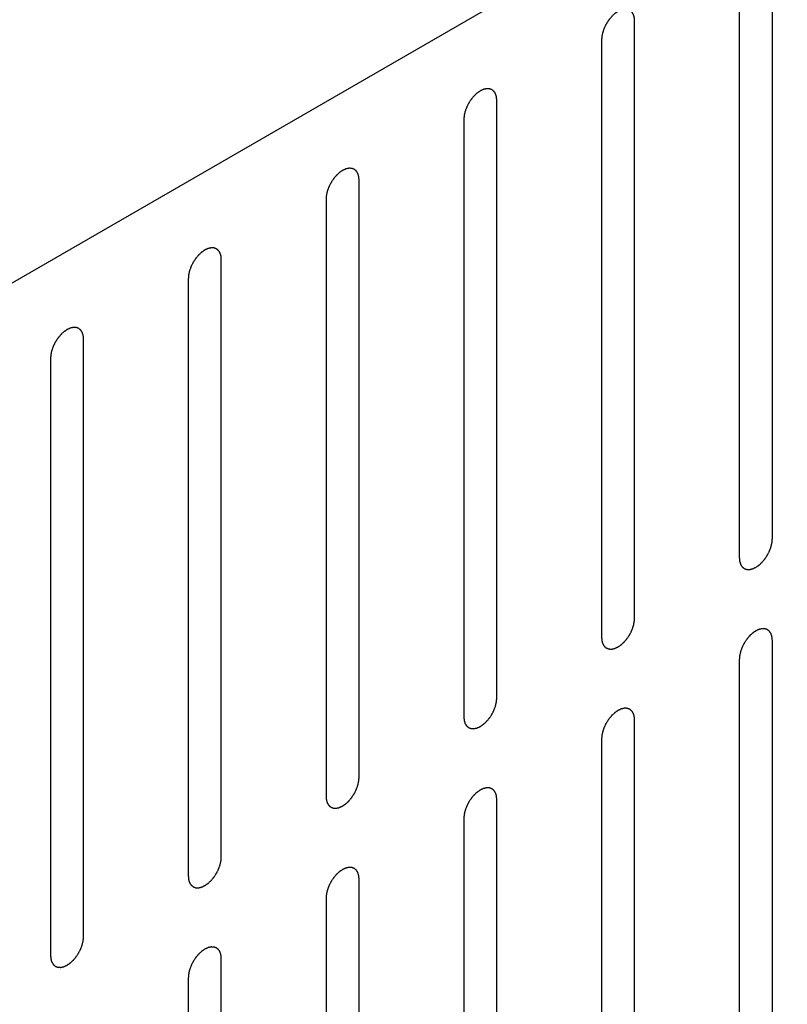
# Model space of a CAD drawing. Header units: inches. Extents: x 3 to 177, y 3 to 114.
# Tile 85 of 95: x 152.828 to 153.651, y 96.955 to 98.009. Entities that reach past the tile are written whole.
import ezdxf

# ---------------------------------------------------------------- set-up
doc = ezdxf.new("R2010")
doc.units = ezdxf.units.IN
doc.header["$LTSCALE"] = 9.973333
doc.header["$MEASUREMENT"] = 0
doc.layers.get('0').update_dxf_attribs({"linetype": 'CONTINUOUS'})
doc.layers.add('08_ALL_COSMETICS', color=7, linetype='CONTINUOUS')

msp = doc.modelspace()

# ---------------------------------------------------------------- linework, layer by layer
at = {"color": 7, "linetype": 'Continuous'}
msp.add_line((154.8668, 98.9088), (149.0614, 95.5571), dxfattribs=at)
at = {"layer": '08_ALL_COSMETICS', "color": 7, "linetype": 'Continuous'}
for p, q in [((153.6345, 97.4535), (153.6345, 98.0931)), ((153.5991, 98.0727), (153.5991, 97.4331)), ((153.4869, 97.3684), (153.4869, 98.0079)), ((153.4516, 97.9875), (153.4516, 97.3479)), ((153.3394, 97.2832), (153.3394, 97.9228)), ((153.304, 97.9023), (153.304, 97.2628)), ((153.1918, 97.198), (153.1918, 97.8376)), ((153.1565, 97.8172), (153.1565, 97.1776)), ((153.0443, 97.1128), (153.0443, 97.7524)), ((153.0089, 97.732), (153.0089, 97.0924)), ((152.8967, 97.0276), (152.8967, 97.6672)), ((152.8614, 97.6468), (152.8614, 97.0072)), ((153.6345, 96.7051), (153.6345, 97.3447)), ((153.5991, 97.3243), (153.5991, 96.6847)), ((153.4869, 96.6199), (153.4869, 97.2595)), ((153.4516, 97.2391), (153.4516, 96.5995)), ((153.3394, 96.5347), (153.3394, 97.1743)), ((153.304, 97.1539), (153.304, 96.5143)), ((153.1918, 96.4495), (153.1918, 97.0891)), ((153.1565, 97.0687), (153.1565, 96.4291)), ((153.0443, 96.3643), (153.0443, 97.0039)), ((153.0089, 96.9835), (153.0089, 96.3439))]:
    msp.add_line(p, q, dxfattribs=at)
for points in [[(153.4869, 98.0079), (153.4869, 98.0083), (153.4869, 98.0089), (153.4868, 98.0098), (153.4867, 98.0106), (153.4867, 98.0112), (153.4866, 98.0115), (153.4866, 98.0117), (153.4865, 98.0119), (153.4865, 98.0122), (153.4863, 98.0127), (153.4861, 98.0133), (153.4859, 98.014), (153.4858, 98.0145), (153.4857, 98.0148), (153.4856, 98.015), (153.4855, 98.0151), (153.4854, 98.0153), (153.4851, 98.0157), (153.4848, 98.0162), (153.4845, 98.0168), (153.4842, 98.0172), (153.4841, 98.0174), (153.484, 98.0176), (153.4838, 98.0177), (153.4837, 98.0178), (153.4833, 98.0181), (153.4829, 98.0185), (153.4824, 98.0188), (153.4821, 98.0191), (153.4819, 98.0193), (153.4818, 98.0194), (153.4816, 98.0194), (153.4814, 98.0195), (153.4811, 98.0196), (153.4808, 98.0198), (153.4803, 98.0199), (153.4799, 98.0201), (153.4795, 98.0202), (153.4793, 98.0203), (153.4791, 98.0204), (153.4789, 98.0204), (153.4787, 98.0204), (153.4782, 98.0204), (153.4776, 98.0204), (153.4769, 98.0205), (153.4765, 98.0205), (153.4762, 98.0205), (153.4761, 98.0205), (153.4759, 98.0205), (153.4756, 98.0204), (153.4751, 98.0203), (153.4744, 98.0201), (153.4737, 98.02), (153.4732, 98.0199), (153.473, 98.0198), (153.4728, 98.0198), (153.4725, 98.0197), (153.4722, 98.0195), (153.4717, 98.0193), (153.471, 98.019), (153.4703, 98.0186), (153.4698, 98.0184), (153.4695, 98.0183), (153.4693, 98.0182), (153.4691, 98.018), (153.4688, 98.0178), (153.4683, 98.0175), (153.4675, 98.017), (153.4668, 98.0165), (153.4663, 98.0161), (153.466, 98.0159), (153.4658, 98.0158), (153.4656, 98.0156), (153.4653, 98.0153), (153.4649, 98.0149), (153.4642, 98.0143), (153.4635, 98.0136), (153.463, 98.0132), (153.4627, 98.0129), (153.4625, 98.0127), (153.4623, 98.0125), (153.4621, 98.0122), (153.4616, 98.0117), (153.461, 98.0109), (153.4604, 98.0102), (153.4599, 98.0096), (153.4597, 98.0093), (153.4595, 98.0091), (153.4593, 98.0088), (153.4591, 98.0085), (153.4587, 98.0079), (153.4581, 98.007), (153.4576, 98.0062), (153.4572, 98.0056), (153.4569, 98.0052), (153.4568, 98.005), (153.4566, 98.0047), (153.4564, 98.0043), (153.4561, 98.0037), (153.4557, 98.0028), (153.4552, 98.0019), (153.4549, 98.0012), (153.4547, 98.0009), (153.4546, 98.0006), (153.4545, 98.0003), (153.4543, 98), (153.4541, 97.9993), (153.4538, 97.9984), (153.4534, 97.9975), (153.4532, 97.9968), (153.453, 97.9964), (153.4529, 97.9962), (153.4529, 97.9959), (153.4528, 97.9955), (153.4527, 97.9949), (153.4524, 97.994), (153.4522, 97.9931), (153.4521, 97.9924), (153.452, 97.992), (153.4519, 97.9918), (153.4519, 97.9915), (153.4519, 97.9912), (153.4518, 97.9905), (153.4518, 97.9897), (153.4517, 97.9886), (153.4516, 97.9879), (153.4516, 97.9875)], [(153.3394, 97.9228), (153.3394, 97.9231), (153.3393, 97.9237), (153.3392, 97.9246), (153.3392, 97.9254), (153.3391, 97.926), (153.3391, 97.9263), (153.3391, 97.9265), (153.339, 97.9267), (153.3389, 97.927), (153.3388, 97.9275), (153.3386, 97.9282), (153.3383, 97.9288), (153.3382, 97.9293), (153.3381, 97.9296), (153.3381, 97.9298), (153.338, 97.9299), (153.3378, 97.9301), (153.3376, 97.9305), (153.3373, 97.9311), (153.3369, 97.9316), (153.3367, 97.932), (153.3365, 97.9322), (153.3365, 97.9324), (153.3363, 97.9325), (153.3361, 97.9326), (153.3358, 97.9329), (153.3353, 97.9333), (153.3349, 97.9337), (153.3345, 97.9339), (153.3344, 97.9341), (153.3342, 97.9342), (153.334, 97.9343), (153.3338, 97.9344), (153.3335, 97.9345), (153.3332, 97.9346), (153.3328, 97.9347), (153.3323, 97.9349), (153.3319, 97.9351), (153.3317, 97.9351), (153.3316, 97.9352), (153.3314, 97.9352), (153.3311, 97.9352), (153.3307, 97.9352), (153.33, 97.9353), (153.3294, 97.9353), (153.329, 97.9353), (153.3287, 97.9353), (153.3285, 97.9353), (153.3283, 97.9353), (153.328, 97.9352), (153.3275, 97.9351), (153.3269, 97.935), (153.3262, 97.9348), (153.3257, 97.9347), (153.3254, 97.9346), (153.3252, 97.9346), (153.325, 97.9345), (153.3247, 97.9343), (153.3242, 97.9341), (153.3235, 97.9338), (153.3227, 97.9334), (153.3222, 97.9332), (153.3219, 97.9331), (153.3217, 97.933), (153.3215, 97.9328), (153.3212, 97.9326), (153.3207, 97.9323), (153.32, 97.9318), (153.3193, 97.9313), (153.3188, 97.9309), (153.3185, 97.9307), (153.3183, 97.9306), (153.3181, 97.9304), (153.3178, 97.9302), (153.3173, 97.9297), (153.3166, 97.9291), (153.3159, 97.9284), (153.3155, 97.928), (153.3152, 97.9277), (153.315, 97.9275), (153.3148, 97.9273), (153.3145, 97.927), (153.3141, 97.9265), (153.3135, 97.9257), (153.3128, 97.925), (153.3124, 97.9244), (153.3121, 97.9241), (153.3119, 97.9239), (153.3118, 97.9236), (153.3115, 97.9233), (153.3111, 97.9227), (153.3106, 97.9218), (153.31, 97.921), (153.3096, 97.9204), (153.3094, 97.92), (153.3092, 97.9198), (153.3091, 97.9195), (153.3089, 97.9191), (153.3086, 97.9185), (153.3081, 97.9176), (153.3077, 97.9167), (153.3073, 97.9161), (153.3072, 97.9157), (153.307, 97.9154), (153.3069, 97.9151), (153.3068, 97.9148), (153.3066, 97.9141), (153.3062, 97.9132), (153.3059, 97.9123), (153.3056, 97.9116), (153.3055, 97.9113), (153.3054, 97.911), (153.3053, 97.9107), (153.3052, 97.9103), (153.3051, 97.9097), (153.3049, 97.9088), (153.3047, 97.9079), (153.3045, 97.9072), (153.3045, 97.9069), (153.3044, 97.9066), (153.3044, 97.9063), (153.3043, 97.906), (153.3043, 97.9053), (153.3042, 97.9045), (153.3041, 97.9034), (153.3041, 97.9027), (153.304, 97.9023)], [(153.1918, 97.8376), (153.1918, 97.8379), (153.1918, 97.8385), (153.1917, 97.8395), (153.1916, 97.8402), (153.1916, 97.8408), (153.1915, 97.8411), (153.1915, 97.8414), (153.1914, 97.8415), (153.1914, 97.8418), (153.1912, 97.8423), (153.191, 97.843), (153.1908, 97.8436), (153.1907, 97.8441), (153.1906, 97.8444), (153.1905, 97.8446), (153.1904, 97.8447), (153.1903, 97.845), (153.19, 97.8453), (153.1897, 97.8459), (153.1894, 97.8464), (153.1891, 97.8468), (153.189, 97.847), (153.1889, 97.8472), (153.1887, 97.8473), (153.1886, 97.8474), (153.1882, 97.8477), (153.1878, 97.8481), (153.1873, 97.8485), (153.187, 97.8487), (153.1868, 97.8489), (153.1867, 97.849), (153.1865, 97.8491), (153.1863, 97.8492), (153.186, 97.8493), (153.1857, 97.8494), (153.1852, 97.8496), (153.1848, 97.8497), (153.1844, 97.8499), (153.1842, 97.8499), (153.184, 97.85), (153.1838, 97.85), (153.1836, 97.85), (153.1831, 97.85), (153.1825, 97.8501), (153.1818, 97.8501), (153.1814, 97.8501), (153.1811, 97.8501), (153.181, 97.8501), (153.1808, 97.8501), (153.1805, 97.85), (153.18, 97.8499), (153.1793, 97.8498), (153.1786, 97.8496), (153.1781, 97.8495), (153.1779, 97.8494), (153.1777, 97.8494), (153.1774, 97.8493), (153.1772, 97.8492), (153.1766, 97.8489), (153.1759, 97.8486), (153.1752, 97.8482), (153.1747, 97.848), (153.1744, 97.8479), (153.1742, 97.8478), (153.174, 97.8476), (153.1737, 97.8474), (153.1732, 97.8471), (153.1724, 97.8466), (153.1717, 97.8461), (153.1712, 97.8458), (153.1709, 97.8456), (153.1707, 97.8454), (153.1705, 97.8452), (153.1703, 97.845), (153.1698, 97.8445), (153.1691, 97.8439), (153.1684, 97.8432), (153.1679, 97.8428), (153.1676, 97.8425), (153.1674, 97.8424), (153.1672, 97.8421), (153.167, 97.8418), (153.1665, 97.8413), (153.1659, 97.8405), (153.1653, 97.8398), (153.1648, 97.8393), (153.1646, 97.8389), (153.1644, 97.8387), (153.1642, 97.8385), (153.164, 97.8381), (153.1636, 97.8375), (153.163, 97.8367), (153.1625, 97.8358), (153.1621, 97.8352), (153.1618, 97.8348), (153.1617, 97.8346), (153.1615, 97.8343), (153.1613, 97.834), (153.161, 97.8333), (153.1606, 97.8324), (153.1601, 97.8315), (153.1598, 97.8309), (153.1596, 97.8305), (153.1595, 97.8302), (153.1594, 97.83), (153.1592, 97.8296), (153.159, 97.8289), (153.1587, 97.828), (153.1583, 97.8271), (153.1581, 97.8264), (153.158, 97.8261), (153.1578, 97.8258), (153.1578, 97.8255), (153.1577, 97.8251), (153.1576, 97.8245), (153.1573, 97.8236), (153.1571, 97.8227), (153.157, 97.822), (153.1569, 97.8217), (153.1568, 97.8214), (153.1568, 97.8211), (153.1568, 97.8208), (153.1567, 97.8202), (153.1567, 97.8193), (153.1566, 97.8182), (153.1565, 97.8175), (153.1565, 97.8172)], [(153.0443, 97.7524), (153.0443, 97.7527), (153.0442, 97.7533), (153.0441, 97.7543), (153.0441, 97.7551), (153.044, 97.7556), (153.044, 97.7559), (153.044, 97.7562), (153.0439, 97.7564), (153.0438, 97.7566), (153.0437, 97.7571), (153.0435, 97.7578), (153.0433, 97.7584), (153.0431, 97.7589), (153.043, 97.7592), (153.043, 97.7594), (153.0429, 97.7596), (153.0427, 97.7598), (153.0425, 97.7601), (153.0422, 97.7607), (153.0418, 97.7612), (153.0416, 97.7616), (153.0414, 97.7618), (153.0414, 97.762), (153.0412, 97.7621), (153.041, 97.7622), (153.0407, 97.7625), (153.0402, 97.7629), (153.0398, 97.7633), (153.0394, 97.7636), (153.0393, 97.7637), (153.0391, 97.7638), (153.0389, 97.7639), (153.0387, 97.764), (153.0385, 97.7641), (153.0381, 97.7642), (153.0377, 97.7644), (153.0372, 97.7645), (153.0368, 97.7647), (153.0366, 97.7648), (153.0365, 97.7648), (153.0363, 97.7648), (153.036, 97.7648), (153.0356, 97.7649), (153.0349, 97.7649), (153.0343, 97.7649), (153.0339, 97.7649), (153.0336, 97.7649), (153.0334, 97.765), (153.0332, 97.7649), (153.0329, 97.7648), (153.0324, 97.7647), (153.0318, 97.7646), (153.0311, 97.7644), (153.0306, 97.7643), (153.0303, 97.7642), (153.0301, 97.7642), (153.0299, 97.7641), (153.0296, 97.764), (153.0291, 97.7637), (153.0284, 97.7634), (153.0276, 97.7631), (153.0271, 97.7628), (153.0268, 97.7627), (153.0266, 97.7626), (153.0264, 97.7624), (153.0261, 97.7622), (153.0256, 97.7619), (153.0249, 97.7614), (153.0242, 97.7609), (153.0237, 97.7606), (153.0234, 97.7604), (153.0232, 97.7602), (153.023, 97.76), (153.0227, 97.7598), (153.0222, 97.7593), (153.0215, 97.7587), (153.0208, 97.7581), (153.0204, 97.7576), (153.0201, 97.7574), (153.0199, 97.7572), (153.0197, 97.7569), (153.0194, 97.7566), (153.019, 97.7561), (153.0184, 97.7553), (153.0177, 97.7546), (153.0173, 97.7541), (153.017, 97.7538), (153.0168, 97.7535), (153.0167, 97.7533), (153.0164, 97.7529), (153.016, 97.7523), (153.0155, 97.7515), (153.0149, 97.7506), (153.0145, 97.75), (153.0143, 97.7497), (153.0141, 97.7494), (153.014, 97.7491), (153.0138, 97.7488), (153.0135, 97.7481), (153.013, 97.7472), (153.0126, 97.7463), (153.0122, 97.7457), (153.0121, 97.7453), (153.0119, 97.7451), (153.0118, 97.7448), (153.0117, 97.7444), (153.0115, 97.7438), (153.0111, 97.7428), (153.0108, 97.7419), (153.0105, 97.7413), (153.0104, 97.7409), (153.0103, 97.7406), (153.0102, 97.7403), (153.0101, 97.74), (153.01, 97.7393), (153.0098, 97.7384), (153.0096, 97.7375), (153.0094, 97.7369), (153.0094, 97.7365), (153.0093, 97.7362), (153.0093, 97.7359), (153.0092, 97.7356), (153.0092, 97.735), (153.0091, 97.7341), (153.009, 97.733), (153.009, 97.7323), (153.0089, 97.732)], [(152.8967, 97.6672), (152.8967, 97.6675), (152.8967, 97.6681), (152.8966, 97.6691), (152.8965, 97.6699), (152.8965, 97.6704), (152.8964, 97.6707), (152.8964, 97.671), (152.8963, 97.6712), (152.8963, 97.6714), (152.8961, 97.6719), (152.8959, 97.6726), (152.8957, 97.6733), (152.8956, 97.6737), (152.8955, 97.674), (152.8954, 97.6742), (152.8953, 97.6744), (152.8952, 97.6746), (152.8949, 97.675), (152.8946, 97.6755), (152.8943, 97.676), (152.894, 97.6764), (152.8939, 97.6766), (152.8938, 97.6768), (152.8937, 97.6769), (152.8935, 97.6771), (152.8931, 97.6773), (152.8927, 97.6777), (152.8922, 97.6781), (152.8919, 97.6784), (152.8917, 97.6785), (152.8916, 97.6787), (152.8914, 97.6787), (152.8912, 97.6788), (152.8909, 97.6789), (152.8906, 97.679), (152.8901, 97.6792), (152.8897, 97.6793), (152.8893, 97.6795), (152.8891, 97.6796), (152.8889, 97.6796), (152.8887, 97.6796), (152.8885, 97.6797), (152.888, 97.6797), (152.8874, 97.6797), (152.8867, 97.6797), (152.8863, 97.6797), (152.8861, 97.6797), (152.8859, 97.6798), (152.8857, 97.6797), (152.8854, 97.6797), (152.8849, 97.6795), (152.8842, 97.6794), (152.8835, 97.6792), (152.883, 97.6791), (152.8828, 97.6791), (152.8826, 97.679), (152.8823, 97.6789), (152.8821, 97.6788), (152.8815, 97.6785), (152.8808, 97.6782), (152.8801, 97.6779), (152.8796, 97.6776), (152.8793, 97.6775), (152.8791, 97.6774), (152.8789, 97.6773), (152.8786, 97.6771), (152.8781, 97.6767), (152.8774, 97.6762), (152.8766, 97.6757), (152.8761, 97.6754), (152.8759, 97.6752), (152.8756, 97.675), (152.8754, 97.6748), (152.8752, 97.6746), (152.8747, 97.6741), (152.874, 97.6735), (152.8733, 97.6729), (152.8728, 97.6724), (152.8725, 97.6722), (152.8723, 97.672), (152.8721, 97.6717), (152.8719, 97.6714), (152.8714, 97.6709), (152.8708, 97.6702), (152.8702, 97.6694), (152.8697, 97.6689), (152.8695, 97.6686), (152.8693, 97.6684), (152.8691, 97.6681), (152.8689, 97.6677), (152.8685, 97.6671), (152.8679, 97.6663), (152.8674, 97.6654), (152.867, 97.6648), (152.8667, 97.6645), (152.8666, 97.6642), (152.8664, 97.6639), (152.8662, 97.6636), (152.8659, 97.6629), (152.8655, 97.662), (152.865, 97.6611), (152.8647, 97.6605), (152.8645, 97.6601), (152.8644, 97.6599), (152.8643, 97.6596), (152.8641, 97.6592), (152.8639, 97.6586), (152.8636, 97.6576), (152.8632, 97.6567), (152.863, 97.6561), (152.8629, 97.6557), (152.8627, 97.6554), (152.8627, 97.6551), (152.8626, 97.6548), (152.8625, 97.6541), (152.8622, 97.6532), (152.862, 97.6523), (152.8619, 97.6517), (152.8618, 97.6513), (152.8617, 97.651), (152.8617, 97.6508), (152.8617, 97.6504), (152.8616, 97.6498), (152.8616, 97.6489), (152.8615, 97.6478), (152.8614, 97.6471), (152.8614, 97.6468)], [(153.5991, 97.4331), (153.5992, 97.4328), (153.5992, 97.4322), (153.5993, 97.4312), (153.5994, 97.4305), (153.5994, 97.4299), (153.5995, 97.4296), (153.5995, 97.4293), (153.5995, 97.4292), (153.5996, 97.4289), (153.5998, 97.4284), (153.6, 97.4277), (153.6002, 97.4271), (153.6003, 97.4266), (153.6004, 97.4263), (153.6005, 97.4261), (153.6006, 97.426), (153.6007, 97.4257), (153.6009, 97.4254), (153.6013, 97.4248), (153.6016, 97.4243), (153.6019, 97.4239), (153.602, 97.4237), (153.6021, 97.4235), (153.6022, 97.4234), (153.6024, 97.4233), (153.6027, 97.423), (153.6032, 97.4226), (153.6037, 97.4222), (153.604, 97.422), (153.6042, 97.4218), (153.6043, 97.4217), (153.6045, 97.4216), (153.6047, 97.4215), (153.605, 97.4214), (153.6053, 97.4213), (153.6058, 97.4211), (153.6062, 97.421), (153.6066, 97.4208), (153.6068, 97.4208), (153.607, 97.4207), (153.6072, 97.4207), (153.6074, 97.4207), (153.6079, 97.4207), (153.6085, 97.4206), (153.6091, 97.4206), (153.6096, 97.4206), (153.6098, 97.4206), (153.61, 97.4206), (153.6102, 97.4206), (153.6105, 97.4207), (153.611, 97.4208), (153.6117, 97.4209), (153.6124, 97.4211), (153.6128, 97.4212), (153.6131, 97.4213), (153.6133, 97.4213), (153.6135, 97.4214), (153.6138, 97.4215), (153.6143, 97.4218), (153.6151, 97.4221), (153.6158, 97.4225), (153.6163, 97.4227), (153.6166, 97.4228), (153.6168, 97.4229), (153.617, 97.4231), (153.6173, 97.4233), (153.6178, 97.4236), (153.6185, 97.4241), (153.6192, 97.4246), (153.6197, 97.4249), (153.62, 97.4251), (153.6202, 97.4253), (153.6205, 97.4255), (153.6207, 97.4257), (153.6212, 97.4262), (153.6219, 97.4268), (153.6226, 97.4275), (153.6231, 97.4279), (153.6233, 97.4282), (153.6236, 97.4283), (153.6237, 97.4286), (153.624, 97.4289), (153.6244, 97.4294), (153.6251, 97.4302), (153.6257, 97.4309), (153.6262, 97.4314), (153.6264, 97.4318), (153.6266, 97.432), (153.6268, 97.4322), (153.627, 97.4326), (153.6274, 97.4332), (153.628, 97.434), (153.6285, 97.4349), (153.6289, 97.4355), (153.6291, 97.4359), (153.6293, 97.4361), (153.6294, 97.4364), (153.6296, 97.4367), (153.63, 97.4374), (153.6304, 97.4383), (153.6309, 97.4392), (153.6312, 97.4398), (153.6314, 97.4402), (153.6315, 97.4405), (153.6316, 97.4407), (153.6317, 97.4411), (153.632, 97.4418), (153.6323, 97.4427), (153.6327, 97.4436), (153.6329, 97.4443), (153.633, 97.4446), (153.6331, 97.4449), (153.6332, 97.4452), (153.6333, 97.4456), (153.6334, 97.4462), (153.6336, 97.4471), (153.6338, 97.448), (153.634, 97.4487), (153.6341, 97.449), (153.6342, 97.4493), (153.6342, 97.4496), (153.6342, 97.4499), (153.6342, 97.4505), (153.6343, 97.4514), (153.6344, 97.4525), (153.6345, 97.4532), (153.6345, 97.4535)], [(153.4516, 97.3479), (153.4516, 97.3476), (153.4517, 97.347), (153.4518, 97.3461), (153.4518, 97.3453), (153.4519, 97.3447), (153.4519, 97.3444), (153.4519, 97.3442), (153.452, 97.344), (153.4521, 97.3437), (153.4522, 97.3432), (153.4524, 97.3426), (153.4526, 97.3419), (153.4528, 97.3414), (153.4529, 97.3411), (153.4529, 97.3409), (153.453, 97.3408), (153.4532, 97.3406), (153.4534, 97.3402), (153.4537, 97.3396), (153.4541, 97.3391), (153.4543, 97.3387), (153.4544, 97.3385), (153.4545, 97.3383), (153.4547, 97.3382), (153.4549, 97.3381), (153.4552, 97.3378), (153.4557, 97.3374), (153.4561, 97.337), (153.4564, 97.3368), (153.4566, 97.3366), (153.4568, 97.3365), (153.4569, 97.3364), (153.4572, 97.3364), (153.4574, 97.3363), (153.4578, 97.3361), (153.4582, 97.336), (153.4587, 97.3358), (153.459, 97.3356), (153.4593, 97.3356), (153.4594, 97.3355), (153.4596, 97.3355), (153.4599, 97.3355), (153.4603, 97.3355), (153.461, 97.3354), (153.4616, 97.3354), (153.462, 97.3354), (153.4623, 97.3354), (153.4625, 97.3354), (153.4627, 97.3354), (153.463, 97.3355), (153.4634, 97.3356), (153.4641, 97.3357), (153.4648, 97.3359), (153.4653, 97.336), (153.4656, 97.3361), (153.4658, 97.3361), (153.466, 97.3362), (153.4663, 97.3364), (153.4668, 97.3366), (153.4675, 97.3369), (153.4682, 97.3373), (153.4688, 97.3375), (153.469, 97.3376), (153.4693, 97.3377), (153.4695, 97.3379), (153.4698, 97.3381), (153.4703, 97.3384), (153.471, 97.3389), (153.4717, 97.3394), (153.4722, 97.3398), (153.4725, 97.34), (153.4727, 97.3401), (153.4729, 97.3403), (153.4732, 97.3406), (153.4737, 97.341), (153.4743, 97.3416), (153.475, 97.3423), (153.4755, 97.3427), (153.4758, 97.343), (153.476, 97.3432), (153.4762, 97.3434), (153.4764, 97.3437), (153.4769, 97.3442), (153.4775, 97.345), (153.4782, 97.3457), (153.4786, 97.3463), (153.4789, 97.3466), (153.4791, 97.3468), (153.4792, 97.3471), (153.4794, 97.3474), (153.4798, 97.348), (153.4804, 97.3489), (153.481, 97.3497), (153.4814, 97.3503), (153.4816, 97.3507), (153.4818, 97.3509), (153.4819, 97.3512), (153.4821, 97.3516), (153.4824, 97.3522), (153.4829, 97.3531), (153.4833, 97.354), (153.4836, 97.3546), (153.4838, 97.355), (153.484, 97.3553), (153.4841, 97.3556), (153.4842, 97.3559), (153.4844, 97.3566), (153.4848, 97.3575), (153.4851, 97.3584), (153.4853, 97.3591), (153.4855, 97.3594), (153.4856, 97.3597), (153.4856, 97.36), (153.4857, 97.3604), (153.4859, 97.361), (153.4861, 97.3619), (153.4863, 97.3628), (153.4864, 97.3635), (153.4865, 97.3638), (153.4866, 97.3641), (153.4866, 97.3644), (153.4866, 97.3647), (153.4867, 97.3654), (153.4868, 97.3662), (153.4869, 97.3673), (153.4869, 97.368), (153.4869, 97.3684)], [(153.6345, 97.3447), (153.6345, 97.345), (153.6344, 97.3456), (153.6343, 97.3466), (153.6343, 97.3473), (153.6342, 97.3479), (153.6342, 97.3482), (153.6342, 97.3485), (153.6341, 97.3486), (153.634, 97.3489), (153.6339, 97.3494), (153.6337, 97.3501), (153.6334, 97.3507), (153.6333, 97.3512), (153.6332, 97.3515), (153.6332, 97.3517), (153.6331, 97.3518), (153.6329, 97.3521), (153.6327, 97.3524), (153.6323, 97.353), (153.632, 97.3535), (153.6318, 97.3539), (153.6316, 97.3541), (153.6315, 97.3543), (153.6314, 97.3544), (153.6312, 97.3545), (153.6309, 97.3548), (153.6304, 97.3552), (153.63, 97.3556), (153.6296, 97.3558), (153.6295, 97.356), (153.6293, 97.3561), (153.6291, 97.3562), (153.6289, 97.3563), (153.6286, 97.3564), (153.6283, 97.3565), (153.6279, 97.3567), (153.6274, 97.3568), (153.627, 97.357), (153.6268, 97.357), (153.6267, 97.3571), (153.6265, 97.3571), (153.6262, 97.3571), (153.6258, 97.3571), (153.6251, 97.3572), (153.6245, 97.3572), (153.6241, 97.3572), (153.6238, 97.3572), (153.6236, 97.3573), (153.6234, 97.3572), (153.6231, 97.3571), (153.6226, 97.357), (153.622, 97.3569), (153.6213, 97.3567), (153.6208, 97.3566), (153.6205, 97.3565), (153.6203, 97.3565), (153.6201, 97.3564), (153.6198, 97.3563), (153.6193, 97.356), (153.6186, 97.3557), (153.6178, 97.3553), (153.6173, 97.3551), (153.617, 97.355), (153.6168, 97.3549), (153.6166, 97.3547), (153.6163, 97.3545), (153.6158, 97.3542), (153.6151, 97.3537), (153.6144, 97.3532), (153.6139, 97.3529), (153.6136, 97.3527), (153.6134, 97.3525), (153.6132, 97.3523), (153.6129, 97.3521), (153.6124, 97.3516), (153.6117, 97.351), (153.611, 97.3503), (153.6106, 97.3499), (153.6103, 97.3496), (153.6101, 97.3495), (153.6099, 97.3492), (153.6096, 97.3489), (153.6092, 97.3484), (153.6086, 97.3476), (153.6079, 97.3469), (153.6075, 97.3464), (153.6072, 97.346), (153.607, 97.3458), (153.6069, 97.3456), (153.6066, 97.3452), (153.6062, 97.3446), (153.6057, 97.3438), (153.6051, 97.3429), (153.6047, 97.3423), (153.6045, 97.3419), (153.6043, 97.3417), (153.6042, 97.3414), (153.604, 97.3411), (153.6037, 97.3404), (153.6032, 97.3395), (153.6028, 97.3386), (153.6024, 97.338), (153.6023, 97.3376), (153.6021, 97.3373), (153.602, 97.3371), (153.6019, 97.3367), (153.6016, 97.336), (153.6013, 97.3351), (153.601, 97.3342), (153.6007, 97.3335), (153.6006, 97.3332), (153.6005, 97.3329), (153.6004, 97.3326), (153.6003, 97.3322), (153.6002, 97.3316), (153.6, 97.3307), (153.5998, 97.3298), (153.5996, 97.3291), (153.5996, 97.3288), (153.5995, 97.3285), (153.5995, 97.3282), (153.5994, 97.3279), (153.5994, 97.3273), (153.5993, 97.3264), (153.5992, 97.3253), (153.5992, 97.3246), (153.5991, 97.3243)], [(153.304, 97.2628), (153.3041, 97.2624), (153.3041, 97.2618), (153.3042, 97.2609), (153.3043, 97.2601), (153.3043, 97.2595), (153.3044, 97.2592), (153.3044, 97.259), (153.3044, 97.2588), (153.3045, 97.2585), (153.3047, 97.258), (153.3049, 97.2574), (153.3051, 97.2567), (153.3052, 97.2562), (153.3053, 97.256), (153.3054, 97.2557), (153.3055, 97.2556), (153.3056, 97.2554), (153.3058, 97.255), (153.3062, 97.2545), (153.3065, 97.2539), (153.3068, 97.2535), (153.3069, 97.2533), (153.307, 97.2532), (153.3071, 97.2531), (153.3073, 97.2529), (153.3076, 97.2526), (153.3081, 97.2522), (153.3086, 97.2519), (153.3089, 97.2516), (153.3091, 97.2514), (153.3092, 97.2513), (153.3094, 97.2513), (153.3096, 97.2512), (153.3099, 97.2511), (153.3102, 97.2509), (153.3107, 97.2508), (153.3111, 97.2506), (153.3115, 97.2505), (153.3117, 97.2504), (153.3119, 97.2503), (153.3121, 97.2503), (153.3123, 97.2503), (153.3128, 97.2503), (153.3134, 97.2503), (153.314, 97.2502), (153.3145, 97.2502), (153.3147, 97.2502), (153.3149, 97.2502), (153.3151, 97.2502), (153.3154, 97.2503), (153.3159, 97.2504), (153.3166, 97.2506), (153.3173, 97.2507), (153.3177, 97.2508), (153.318, 97.2509), (153.3182, 97.2509), (153.3184, 97.251), (153.3187, 97.2512), (153.3192, 97.2514), (153.32, 97.2517), (153.3207, 97.2521), (153.3212, 97.2523), (153.3215, 97.2525), (153.3217, 97.2525), (153.3219, 97.2527), (153.3222, 97.2529), (153.3227, 97.2532), (153.3234, 97.2537), (153.3241, 97.2542), (153.3246, 97.2546), (153.3249, 97.2548), (153.3252, 97.2549), (153.3254, 97.2551), (153.3256, 97.2554), (153.3261, 97.2558), (153.3268, 97.2564), (153.3275, 97.2571), (153.328, 97.2575), (153.3282, 97.2578), (153.3285, 97.258), (153.3286, 97.2582), (153.3289, 97.2585), (153.3293, 97.259), (153.33, 97.2598), (153.3306, 97.2605), (153.3311, 97.2611), (153.3313, 97.2614), (153.3315, 97.2616), (153.3317, 97.2619), (153.3319, 97.2622), (153.3323, 97.2628), (153.3329, 97.2637), (153.3334, 97.2645), (153.3338, 97.2651), (153.334, 97.2655), (153.3342, 97.2657), (153.3343, 97.266), (153.3345, 97.2664), (153.3349, 97.267), (153.3353, 97.2679), (153.3358, 97.2688), (153.3361, 97.2695), (153.3363, 97.2698), (153.3364, 97.2701), (153.3365, 97.2704), (153.3366, 97.2707), (153.3369, 97.2714), (153.3372, 97.2723), (153.3376, 97.2732), (153.3378, 97.2739), (153.3379, 97.2743), (153.338, 97.2745), (153.3381, 97.2748), (153.3382, 97.2752), (153.3383, 97.2758), (153.3385, 97.2767), (153.3387, 97.2776), (153.3389, 97.2783), (153.339, 97.2787), (153.3391, 97.2789), (153.3391, 97.2792), (153.3391, 97.2795), (153.3391, 97.2802), (153.3392, 97.281), (153.3393, 97.2821), (153.3394, 97.2828), (153.3394, 97.2832)], [(153.4869, 97.2595), (153.4869, 97.2598), (153.4869, 97.2604), (153.4868, 97.2614), (153.4867, 97.2622), (153.4867, 97.2627), (153.4866, 97.263), (153.4866, 97.2633), (153.4865, 97.2635), (153.4865, 97.2637), (153.4863, 97.2642), (153.4861, 97.2649), (153.4859, 97.2655), (153.4858, 97.266), (153.4857, 97.2663), (153.4856, 97.2665), (153.4855, 97.2667), (153.4854, 97.2669), (153.4851, 97.2672), (153.4848, 97.2678), (153.4845, 97.2683), (153.4842, 97.2687), (153.4841, 97.2689), (153.484, 97.2691), (153.4838, 97.2692), (153.4837, 97.2693), (153.4833, 97.2696), (153.4829, 97.27), (153.4824, 97.2704), (153.4821, 97.2707), (153.4819, 97.2708), (153.4818, 97.2709), (153.4816, 97.271), (153.4814, 97.2711), (153.4811, 97.2712), (153.4808, 97.2713), (153.4803, 97.2715), (153.4799, 97.2716), (153.4795, 97.2718), (153.4793, 97.2719), (153.4791, 97.2719), (153.4789, 97.2719), (153.4787, 97.2719), (153.4782, 97.272), (153.4776, 97.272), (153.4769, 97.272), (153.4765, 97.272), (153.4762, 97.272), (153.4761, 97.2721), (153.4759, 97.272), (153.4756, 97.2719), (153.4751, 97.2718), (153.4744, 97.2717), (153.4737, 97.2715), (153.4732, 97.2714), (153.473, 97.2713), (153.4728, 97.2713), (153.4725, 97.2712), (153.4722, 97.2711), (153.4717, 97.2708), (153.471, 97.2705), (153.4703, 97.2702), (153.4698, 97.2699), (153.4695, 97.2698), (153.4693, 97.2697), (153.4691, 97.2695), (153.4688, 97.2693), (153.4683, 97.269), (153.4675, 97.2685), (153.4668, 97.268), (153.4663, 97.2677), (153.466, 97.2675), (153.4658, 97.2673), (153.4656, 97.2671), (153.4653, 97.2669), (153.4649, 97.2664), (153.4642, 97.2658), (153.4635, 97.2652), (153.463, 97.2647), (153.4627, 97.2645), (153.4625, 97.2643), (153.4623, 97.264), (153.4621, 97.2637), (153.4616, 97.2632), (153.461, 97.2624), (153.4604, 97.2617), (153.4599, 97.2612), (153.4597, 97.2609), (153.4595, 97.2606), (153.4593, 97.2604), (153.4591, 97.26), (153.4587, 97.2594), (153.4581, 97.2586), (153.4576, 97.2577), (153.4572, 97.2571), (153.4569, 97.2568), (153.4568, 97.2565), (153.4566, 97.2562), (153.4564, 97.2559), (153.4561, 97.2552), (153.4557, 97.2543), (153.4552, 97.2534), (153.4549, 97.2528), (153.4547, 97.2524), (153.4546, 97.2522), (153.4545, 97.2519), (153.4543, 97.2515), (153.4541, 97.2509), (153.4538, 97.2499), (153.4534, 97.249), (153.4532, 97.2484), (153.453, 97.248), (153.4529, 97.2477), (153.4529, 97.2474), (153.4528, 97.2471), (153.4527, 97.2464), (153.4524, 97.2455), (153.4522, 97.2446), (153.4521, 97.244), (153.452, 97.2436), (153.4519, 97.2433), (153.4519, 97.243), (153.4519, 97.2427), (153.4518, 97.2421), (153.4518, 97.2412), (153.4517, 97.2401), (153.4516, 97.2394), (153.4516, 97.2391)], [(153.1565, 97.1776), (153.1565, 97.1773), (153.1566, 97.1766), (153.1567, 97.1757), (153.1567, 97.1749), (153.1568, 97.1743), (153.1568, 97.174), (153.1568, 97.1738), (153.1569, 97.1736), (153.157, 97.1733), (153.1571, 97.1729), (153.1573, 97.1722), (153.1575, 97.1715), (153.1577, 97.171), (153.1578, 97.1708), (153.1578, 97.1705), (153.1579, 97.1704), (153.1581, 97.1702), (153.1583, 97.1698), (153.1586, 97.1693), (153.159, 97.1687), (153.1592, 97.1684), (153.1593, 97.1681), (153.1594, 97.168), (153.1596, 97.1679), (153.1598, 97.1677), (153.1601, 97.1674), (153.1606, 97.167), (153.161, 97.1667), (153.1613, 97.1664), (153.1615, 97.1662), (153.1617, 97.1661), (153.1618, 97.1661), (153.1621, 97.166), (153.1623, 97.1659), (153.1627, 97.1658), (153.1631, 97.1656), (153.1636, 97.1654), (153.1639, 97.1653), (153.1642, 97.1652), (153.1643, 97.1651), (153.1645, 97.1651), (153.1648, 97.1651), (153.1652, 97.1651), (153.1659, 97.1651), (153.1665, 97.165), (153.1669, 97.165), (153.1672, 97.165), (153.1674, 97.165), (153.1676, 97.1651), (153.1679, 97.1651), (153.1683, 97.1652), (153.169, 97.1654), (153.1697, 97.1655), (153.1702, 97.1656), (153.1705, 97.1657), (153.1707, 97.1657), (153.1709, 97.1659), (153.1712, 97.166), (153.1717, 97.1662), (153.1724, 97.1666), (153.1731, 97.1669), (153.1737, 97.1671), (153.1739, 97.1673), (153.1742, 97.1673), (153.1744, 97.1675), (153.1747, 97.1677), (153.1752, 97.1681), (153.1759, 97.1685), (153.1766, 97.169), (153.1771, 97.1694), (153.1774, 97.1696), (153.1776, 97.1697), (153.1778, 97.1699), (153.1781, 97.1702), (153.1786, 97.1706), (153.1793, 97.1713), (153.1799, 97.1719), (153.1804, 97.1723), (153.1807, 97.1726), (153.1809, 97.1728), (153.1811, 97.173), (153.1813, 97.1733), (153.1818, 97.1738), (153.1824, 97.1746), (153.1831, 97.1754), (153.1835, 97.1759), (153.1838, 97.1762), (153.184, 97.1764), (153.1841, 97.1767), (153.1843, 97.177), (153.1847, 97.1776), (153.1853, 97.1785), (153.1859, 97.1794), (153.1863, 97.18), (153.1865, 97.1803), (153.1867, 97.1806), (153.1868, 97.1808), (153.187, 97.1812), (153.1873, 97.1818), (153.1878, 97.1827), (153.1882, 97.1836), (153.1885, 97.1843), (153.1887, 97.1846), (153.1889, 97.1849), (153.189, 97.1852), (153.1891, 97.1855), (153.1893, 97.1862), (153.1897, 97.1871), (153.19, 97.1881), (153.1903, 97.1887), (153.1904, 97.1891), (153.1905, 97.1894), (153.1905, 97.1896), (153.1906, 97.19), (153.1908, 97.1906), (153.191, 97.1915), (153.1912, 97.1925), (153.1913, 97.1931), (153.1914, 97.1935), (153.1915, 97.1937), (153.1915, 97.194), (153.1915, 97.1944), (153.1916, 97.195), (153.1917, 97.1959), (153.1918, 97.1969), (153.1918, 97.1976), (153.1918, 97.198)], [(153.3394, 97.1743), (153.3394, 97.1746), (153.3393, 97.1752), (153.3392, 97.1762), (153.3392, 97.177), (153.3391, 97.1775), (153.3391, 97.1778), (153.3391, 97.1781), (153.339, 97.1783), (153.3389, 97.1785), (153.3388, 97.179), (153.3386, 97.1797), (153.3383, 97.1804), (153.3382, 97.1808), (153.3381, 97.1811), (153.3381, 97.1813), (153.338, 97.1815), (153.3378, 97.1817), (153.3376, 97.1821), (153.3373, 97.1826), (153.3369, 97.1831), (153.3367, 97.1835), (153.3365, 97.1837), (153.3365, 97.1839), (153.3363, 97.184), (153.3361, 97.1842), (153.3358, 97.1844), (153.3353, 97.1848), (153.3349, 97.1852), (153.3345, 97.1855), (153.3344, 97.1856), (153.3342, 97.1858), (153.334, 97.1858), (153.3338, 97.1859), (153.3335, 97.186), (153.3332, 97.1861), (153.3328, 97.1863), (153.3323, 97.1864), (153.3319, 97.1866), (153.3317, 97.1867), (153.3316, 97.1867), (153.3314, 97.1867), (153.3311, 97.1868), (153.3307, 97.1868), (153.33, 97.1868), (153.3294, 97.1868), (153.329, 97.1868), (153.3287, 97.1868), (153.3285, 97.1869), (153.3283, 97.1868), (153.328, 97.1868), (153.3275, 97.1866), (153.3269, 97.1865), (153.3262, 97.1863), (153.3257, 97.1862), (153.3254, 97.1862), (153.3252, 97.1861), (153.325, 97.186), (153.3247, 97.1859), (153.3242, 97.1856), (153.3235, 97.1853), (153.3227, 97.185), (153.3222, 97.1847), (153.3219, 97.1846), (153.3217, 97.1845), (153.3215, 97.1844), (153.3212, 97.1842), (153.3207, 97.1838), (153.32, 97.1833), (153.3193, 97.1828), (153.3188, 97.1825), (153.3185, 97.1823), (153.3183, 97.1821), (153.3181, 97.1819), (153.3178, 97.1817), (153.3173, 97.1812), (153.3166, 97.1806), (153.3159, 97.18), (153.3155, 97.1795), (153.3152, 97.1793), (153.315, 97.1791), (153.3148, 97.1788), (153.3145, 97.1785), (153.3141, 97.178), (153.3135, 97.1773), (153.3128, 97.1765), (153.3124, 97.176), (153.3121, 97.1757), (153.3119, 97.1755), (153.3118, 97.1752), (153.3115, 97.1748), (153.3111, 97.1742), (153.3106, 97.1734), (153.31, 97.1725), (153.3096, 97.1719), (153.3094, 97.1716), (153.3092, 97.1713), (153.3091, 97.171), (153.3089, 97.1707), (153.3086, 97.17), (153.3081, 97.1691), (153.3077, 97.1682), (153.3073, 97.1676), (153.3072, 97.1672), (153.307, 97.167), (153.3069, 97.1667), (153.3068, 97.1663), (153.3066, 97.1657), (153.3062, 97.1647), (153.3059, 97.1638), (153.3056, 97.1632), (153.3055, 97.1628), (153.3054, 97.1625), (153.3053, 97.1622), (153.3052, 97.1619), (153.3051, 97.1612), (153.3049, 97.1603), (153.3047, 97.1594), (153.3045, 97.1588), (153.3045, 97.1584), (153.3044, 97.1581), (153.3044, 97.1579), (153.3043, 97.1575), (153.3043, 97.1569), (153.3042, 97.156), (153.3041, 97.1549), (153.3041, 97.1542), (153.304, 97.1539)], [(153.0089, 97.0924), (153.009, 97.0921), (153.009, 97.0914), (153.0091, 97.0905), (153.0092, 97.0897), (153.0092, 97.0892), (153.0093, 97.0888), (153.0093, 97.0886), (153.0093, 97.0884), (153.0094, 97.0881), (153.0096, 97.0877), (153.0098, 97.087), (153.01, 97.0863), (153.0101, 97.0858), (153.0102, 97.0856), (153.0103, 97.0854), (153.0104, 97.0852), (153.0105, 97.085), (153.0107, 97.0846), (153.0111, 97.0841), (153.0114, 97.0835), (153.0117, 97.0832), (153.0118, 97.083), (153.0119, 97.0828), (153.012, 97.0827), (153.0122, 97.0825), (153.0125, 97.0823), (153.013, 97.0819), (153.0135, 97.0815), (153.0138, 97.0812), (153.014, 97.0811), (153.0141, 97.0809), (153.0143, 97.0809), (153.0145, 97.0808), (153.0148, 97.0807), (153.0151, 97.0806), (153.0156, 97.0804), (153.016, 97.0802), (153.0164, 97.0801), (153.0166, 97.08), (153.0168, 97.0799), (153.017, 97.0799), (153.0172, 97.0799), (153.0177, 97.0799), (153.0183, 97.0799), (153.0189, 97.0799), (153.0194, 97.0798), (153.0196, 97.0798), (153.0198, 97.0798), (153.02, 97.0799), (153.0203, 97.0799), (153.0208, 97.08), (153.0215, 97.0802), (153.0222, 97.0803), (153.0226, 97.0804), (153.0229, 97.0805), (153.0231, 97.0805), (153.0233, 97.0807), (153.0236, 97.0808), (153.0241, 97.081), (153.0249, 97.0814), (153.0256, 97.0817), (153.0261, 97.0819), (153.0264, 97.0821), (153.0266, 97.0822), (153.0268, 97.0823), (153.0271, 97.0825), (153.0276, 97.0829), (153.0283, 97.0834), (153.029, 97.0839), (153.0296, 97.0842), (153.0298, 97.0844), (153.0301, 97.0845), (153.0303, 97.0847), (153.0305, 97.085), (153.031, 97.0854), (153.0317, 97.0861), (153.0324, 97.0867), (153.0329, 97.0872), (153.0331, 97.0874), (153.0334, 97.0876), (153.0335, 97.0878), (153.0338, 97.0881), (153.0342, 97.0887), (153.0349, 97.0894), (153.0355, 97.0902), (153.036, 97.0907), (153.0362, 97.091), (153.0364, 97.0912), (153.0366, 97.0915), (153.0368, 97.0918), (153.0372, 97.0924), (153.0378, 97.0933), (153.0383, 97.0942), (153.0387, 97.0948), (153.0389, 97.0951), (153.0391, 97.0954), (153.0393, 97.0956), (153.0394, 97.096), (153.0398, 97.0966), (153.0402, 97.0975), (153.0407, 97.0984), (153.041, 97.0991), (153.0412, 97.0994), (153.0413, 97.0997), (153.0414, 97.1), (153.0415, 97.1004), (153.0418, 97.101), (153.0421, 97.1019), (153.0425, 97.1029), (153.0427, 97.1035), (153.0428, 97.1039), (153.0429, 97.1042), (153.043, 97.1044), (153.0431, 97.1048), (153.0432, 97.1054), (153.0434, 97.1064), (153.0437, 97.1073), (153.0438, 97.1079), (153.0439, 97.1083), (153.044, 97.1086), (153.044, 97.1088), (153.044, 97.1092), (153.044, 97.1098), (153.0441, 97.1107), (153.0442, 97.1117), (153.0443, 97.1124), (153.0443, 97.1128)], [(153.1918, 97.0891), (153.1918, 97.0894), (153.1918, 97.0901), (153.1917, 97.091), (153.1916, 97.0918), (153.1916, 97.0923), (153.1915, 97.0926), (153.1915, 97.0929), (153.1914, 97.0931), (153.1914, 97.0934), (153.1912, 97.0938), (153.191, 97.0945), (153.1908, 97.0952), (153.1907, 97.0957), (153.1906, 97.0959), (153.1905, 97.0961), (153.1904, 97.0963), (153.1903, 97.0965), (153.19, 97.0969), (153.1897, 97.0974), (153.1894, 97.0979), (153.1891, 97.0983), (153.189, 97.0985), (153.1889, 97.0987), (153.1887, 97.0988), (153.1886, 97.099), (153.1882, 97.0992), (153.1878, 97.0996), (153.1873, 97.1), (153.187, 97.1003), (153.1868, 97.1004), (153.1867, 97.1006), (153.1865, 97.1006), (153.1863, 97.1007), (153.186, 97.1008), (153.1857, 97.1009), (153.1852, 97.1011), (153.1848, 97.1013), (153.1844, 97.1014), (153.1842, 97.1015), (153.184, 97.1016), (153.1838, 97.1016), (153.1836, 97.1016), (153.1831, 97.1016), (153.1825, 97.1016), (153.1818, 97.1016), (153.1814, 97.1017), (153.1811, 97.1017), (153.181, 97.1017), (153.1808, 97.1016), (153.1805, 97.1016), (153.18, 97.1015), (153.1793, 97.1013), (153.1786, 97.1011), (153.1781, 97.101), (153.1779, 97.101), (153.1777, 97.1009), (153.1774, 97.1008), (153.1772, 97.1007), (153.1766, 97.1005), (153.1759, 97.1001), (153.1752, 97.0998), (153.1747, 97.0996), (153.1744, 97.0994), (153.1742, 97.0993), (153.174, 97.0992), (153.1737, 97.099), (153.1732, 97.0986), (153.1724, 97.0981), (153.1717, 97.0976), (153.1712, 97.0973), (153.1709, 97.0971), (153.1707, 97.097), (153.1705, 97.0968), (153.1703, 97.0965), (153.1698, 97.0961), (153.1691, 97.0954), (153.1684, 97.0948), (153.1679, 97.0943), (153.1676, 97.0941), (153.1674, 97.0939), (153.1672, 97.0937), (153.167, 97.0934), (153.1665, 97.0928), (153.1659, 97.0921), (153.1653, 97.0913), (153.1648, 97.0908), (153.1646, 97.0905), (153.1644, 97.0903), (153.1642, 97.09), (153.164, 97.0897), (153.1636, 97.0891), (153.163, 97.0882), (153.1625, 97.0873), (153.1621, 97.0867), (153.1618, 97.0864), (153.1617, 97.0861), (153.1615, 97.0859), (153.1613, 97.0855), (153.161, 97.0849), (153.1606, 97.084), (153.1601, 97.083), (153.1598, 97.0824), (153.1596, 97.0821), (153.1595, 97.0818), (153.1594, 97.0815), (153.1592, 97.0811), (153.159, 97.0805), (153.1587, 97.0796), (153.1583, 97.0786), (153.1581, 97.078), (153.158, 97.0776), (153.1578, 97.0773), (153.1578, 97.0771), (153.1577, 97.0767), (153.1576, 97.076), (153.1573, 97.0751), (153.1571, 97.0742), (153.157, 97.0736), (153.1569, 97.0732), (153.1568, 97.0729), (153.1568, 97.0727), (153.1568, 97.0723), (153.1567, 97.0717), (153.1567, 97.0708), (153.1566, 97.0698), (153.1565, 97.0691), (153.1565, 97.0687)], [(152.8614, 97.0072), (152.8614, 97.0069), (152.8615, 97.0063), (152.8616, 97.0053), (152.8616, 97.0045), (152.8617, 97.004), (152.8617, 97.0037), (152.8617, 97.0034), (152.8618, 97.0032), (152.8619, 97.0029), (152.862, 97.0025), (152.8622, 97.0018), (152.8624, 97.0011), (152.8626, 97.0007), (152.8627, 97.0004), (152.8627, 97.0002), (152.8628, 97), (152.863, 96.9998), (152.8632, 96.9994), (152.8635, 96.9989), (152.8639, 96.9984), (152.8641, 96.998), (152.8642, 96.9978), (152.8643, 96.9976), (152.8645, 96.9975), (152.8647, 96.9973), (152.865, 96.9971), (152.8655, 96.9967), (152.8659, 96.9963), (152.8662, 96.996), (152.8664, 96.9959), (152.8666, 96.9957), (152.8667, 96.9957), (152.867, 96.9956), (152.8672, 96.9955), (152.8676, 96.9954), (152.868, 96.9952), (152.8685, 96.995), (152.8688, 96.9949), (152.8691, 96.9948), (152.8692, 96.9947), (152.8694, 96.9948), (152.8697, 96.9947), (152.8701, 96.9947), (152.8708, 96.9947), (152.8714, 96.9947), (152.8718, 96.9946), (152.8721, 96.9946), (152.8723, 96.9946), (152.8725, 96.9947), (152.8728, 96.9947), (152.8732, 96.9948), (152.8739, 96.995), (152.8746, 96.9952), (152.8751, 96.9953), (152.8754, 96.9953), (152.8756, 96.9954), (152.8758, 96.9955), (152.8761, 96.9956), (152.8766, 96.9958), (152.8773, 96.9962), (152.878, 96.9965), (152.8786, 96.9967), (152.8788, 96.9969), (152.8791, 96.997), (152.8793, 96.9971), (152.8796, 96.9973), (152.8801, 96.9977), (152.8808, 96.9982), (152.8815, 96.9987), (152.882, 96.999), (152.8823, 96.9992), (152.8825, 96.9993), (152.8827, 96.9996), (152.883, 96.9998), (152.8835, 97.0003), (152.8842, 97.0009), (152.8848, 97.0015), (152.8853, 97.002), (152.8856, 97.0022), (152.8858, 97.0024), (152.886, 97.0026), (152.8862, 97.0029), (152.8867, 97.0035), (152.8873, 97.0042), (152.888, 97.005), (152.8884, 97.0055), (152.8887, 97.0058), (152.8889, 97.006), (152.889, 97.0063), (152.8892, 97.0066), (152.8896, 97.0073), (152.8902, 97.0081), (152.8908, 97.009), (152.8912, 97.0096), (152.8914, 97.0099), (152.8916, 97.0102), (152.8917, 97.0105), (152.8919, 97.0108), (152.8922, 97.0114), (152.8927, 97.0124), (152.8931, 97.0133), (152.8934, 97.0139), (152.8936, 97.0143), (152.8938, 97.0145), (152.8939, 97.0148), (152.894, 97.0152), (152.8942, 97.0158), (152.8946, 97.0168), (152.8949, 97.0177), (152.8952, 97.0183), (152.8953, 97.0187), (152.8954, 97.019), (152.8954, 97.0193), (152.8955, 97.0196), (152.8957, 97.0203), (152.8959, 97.0212), (152.8961, 97.0221), (152.8963, 97.0227), (152.8963, 97.0231), (152.8964, 97.0234), (152.8964, 97.0236), (152.8964, 97.024), (152.8965, 97.0246), (152.8966, 97.0255), (152.8967, 97.0265), (152.8967, 97.0273), (152.8967, 97.0276)], [(153.0443, 97.0039), (153.0443, 97.0042), (153.0442, 97.0049), (153.0441, 97.0058), (153.0441, 97.0066), (153.044, 97.0071), (153.044, 97.0075), (153.044, 97.0077), (153.0439, 97.0079), (153.0438, 97.0082), (153.0437, 97.0086), (153.0435, 97.0093), (153.0433, 97.01), (153.0431, 97.0105), (153.043, 97.0107), (153.043, 97.0109), (153.0429, 97.0111), (153.0427, 97.0113), (153.0425, 97.0117), (153.0422, 97.0122), (153.0418, 97.0128), (153.0416, 97.0131), (153.0414, 97.0134), (153.0414, 97.0135), (153.0412, 97.0136), (153.041, 97.0138), (153.0407, 97.0141), (153.0402, 97.0144), (153.0398, 97.0148), (153.0394, 97.0151), (153.0393, 97.0153), (153.0391, 97.0154), (153.0389, 97.0154), (153.0387, 97.0155), (153.0385, 97.0156), (153.0381, 97.0157), (153.0377, 97.0159), (153.0372, 97.0161), (153.0368, 97.0162), (153.0366, 97.0163), (153.0365, 97.0164), (153.0363, 97.0164), (153.036, 97.0164), (153.0356, 97.0164), (153.0349, 97.0164), (153.0343, 97.0164), (153.0339, 97.0165), (153.0336, 97.0165), (153.0334, 97.0165), (153.0332, 97.0164), (153.0329, 97.0164), (153.0324, 97.0163), (153.0318, 97.0161), (153.0311, 97.016), (153.0306, 97.0159), (153.0303, 97.0158), (153.0301, 97.0158), (153.0299, 97.0156), (153.0296, 97.0155), (153.0291, 97.0153), (153.0284, 97.0149), (153.0276, 97.0146), (153.0271, 97.0144), (153.0268, 97.0142), (153.0266, 97.0141), (153.0264, 97.014), (153.0261, 97.0138), (153.0256, 97.0134), (153.0249, 97.0129), (153.0242, 97.0125), (153.0237, 97.0121), (153.0234, 97.0119), (153.0232, 97.0118), (153.023, 97.0116), (153.0227, 97.0113), (153.0222, 97.0109), (153.0215, 97.0102), (153.0208, 97.0096), (153.0204, 97.0092), (153.0201, 97.0089), (153.0199, 97.0087), (153.0197, 97.0085), (153.0194, 97.0082), (153.019, 97.0076), (153.0184, 97.0069), (153.0177, 97.0061), (153.0173, 97.0056), (153.017, 97.0053), (153.0168, 97.0051), (153.0167, 97.0048), (153.0164, 97.0045), (153.016, 97.0039), (153.0155, 97.003), (153.0149, 97.0021), (153.0145, 97.0015), (153.0143, 97.0012), (153.0141, 97.0009), (153.014, 97.0007), (153.0138, 97.0003), (153.0135, 96.9997), (153.013, 96.9988), (153.0126, 96.9979), (153.0122, 96.9972), (153.0121, 96.9969), (153.0119, 96.9966), (153.0118, 96.9963), (153.0117, 96.9959), (153.0115, 96.9953), (153.0111, 96.9944), (153.0108, 96.9934), (153.0105, 96.9928), (153.0104, 96.9924), (153.0103, 96.9921), (153.0102, 96.9919), (153.0101, 96.9915), (153.01, 96.9909), (153.0098, 96.9899), (153.0096, 96.989), (153.0094, 96.9884), (153.0094, 96.988), (153.0093, 96.9877), (153.0093, 96.9875), (153.0092, 96.9871), (153.0092, 96.9865), (153.0091, 96.9856), (153.009, 96.9846), (153.009, 96.9839), (153.0089, 96.9835)]]:
    msp.add_open_spline(points, degree=3, knots=[0, 0, 0, 0, 0.015625, 0.03125, 0.046875, 0.054688, 0.058594, 0.0625, 0.066406, 0.070312, 0.078125, 0.09375, 0.109375, 0.117188, 0.121094, 0.125, 0.128906, 0.132812, 0.140625, 0.15625, 0.171875, 0.179688, 0.183594, 0.1875, 0.191406, 0.195312, 0.203125, 0.21875, 0.234375, 0.242188, 0.246094, 0.25, 0.253906, 0.257812, 0.265625, 0.273438, 0.28125, 0.296875, 0.304688, 0.308594, 0.3125, 0.316406, 0.320312, 0.328125, 0.34375, 0.359375, 0.367188, 0.371094, 0.375, 0.378906, 0.382812, 0.390625, 0.40625, 0.421875, 0.429688, 0.433594, 0.4375, 0.441406, 0.445312, 0.453125, 0.46875, 0.484375, 0.492188, 0.496094, 0.5, 0.503906, 0.507812, 0.515625, 0.53125, 0.546875, 0.554688, 0.558594, 0.5625, 0.566406, 0.570312, 0.578125, 0.59375, 0.609375, 0.617188, 0.621094, 0.625, 0.628906, 0.632812, 0.640625, 0.65625, 0.671875, 0.679688, 0.683594, 0.6875, 0.691406, 0.695312, 0.703125, 0.71875, 0.734375, 0.742188, 0.746094, 0.75, 0.753906, 0.757812, 0.765625, 0.78125, 0.796875, 0.804688, 0.808594, 0.8125, 0.816406, 0.820312, 0.828125, 0.84375, 0.859375, 0.867188, 0.871094, 0.875, 0.878906, 0.882812, 0.890625, 0.90625, 0.921875, 0.929688, 0.933594, 0.9375, 0.941406, 0.945312, 0.953125, 0.96875, 0.984375, 1, 1, 1, 1], dxfattribs=at)

doc.saveas('drawing.dxf')
